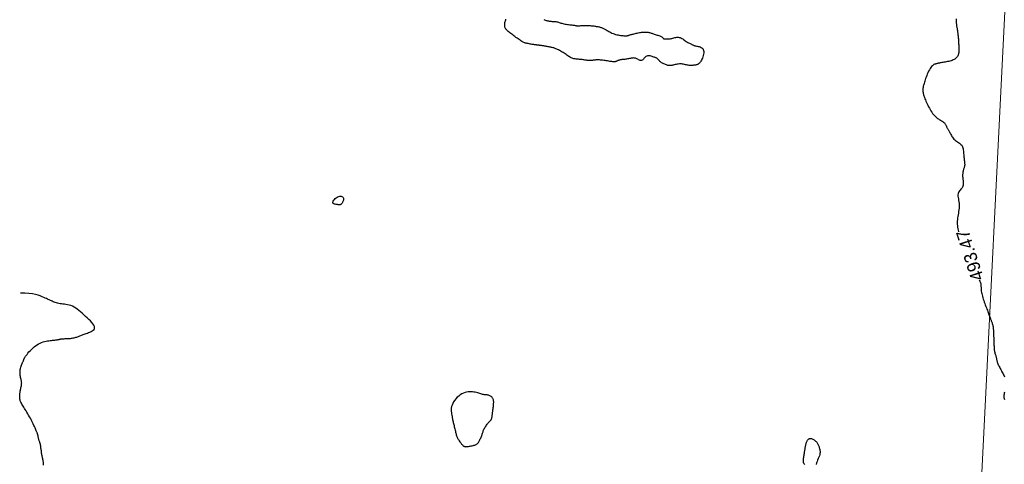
# Model space of a CAD drawing. Header units: millimetres. Extents: x 32690613 to 32693367, y 5343692 to 5344708.
# Tile 152 of 256: x 32692349 to 32692426, y 5344154 to 5344188. Entities that reach past the tile are written whole.
import ezdxf
from ezdxf.enums import TextEntityAlignment as Align

# ---------------------------------------------------------------- set-up
doc = ezdxf.new("R2010")
doc.units = ezdxf.units.MM
doc.header["$LTSCALE"] = 20
doc.layers.get('0').update_dxf_attribs({"lineweight": 18})
doc.layers.get('Defpoints').update_dxf_attribs({"color": 11, "lineweight": 18})
doc.layers.add('02-DGM_HL_493.50', color=112, linetype='Continuous')
doc.layers.add('02-DGM_HL_494.00', color=122, linetype='Continuous')

# ---------------------------------------------------------------- blocks, each defined once
blk = doc.blocks.new('A$C78070446')
blk.add_line((4469733.773, 5343068.963), (4469667.482, 5342330.093))

msp = doc.modelspace()

# ---------------------------------------------------------------- linework, layer by layer
at = {"layer": '02-DGM_HL_493.50', "elevation": 493.5, "flags": 128}
for points in [[(32692422.257, 5344188.445), (32692422.262, 5344188.381), (32692422.266, 5344188.317), (32692422.27, 5344188.252), (32692422.275, 5344188.189), (32692422.28, 5344188.126), (32692422.285, 5344188.065), (32692422.291, 5344188.006), (32692422.298, 5344187.949), (32692422.306, 5344187.894), (32692422.315, 5344187.84), (32692422.324, 5344187.786), (32692422.334, 5344187.732), (32692422.344, 5344187.676), (32692422.354, 5344187.619), (32692422.364, 5344187.558), (32692422.374, 5344187.494), (32692422.383, 5344187.427), (32692422.393, 5344187.357), (32692422.402, 5344187.284), (32692422.41, 5344187.209), (32692422.418, 5344187.133), (32692422.426, 5344187.054), (32692422.433, 5344186.975), (32692422.438, 5344186.895), (32692422.444, 5344186.814), (32692422.449, 5344186.735), (32692422.453, 5344186.657), (32692422.457, 5344186.581), (32692422.461, 5344186.508), (32692422.465, 5344186.438), (32692422.469, 5344186.373), (32692422.473, 5344186.313), (32692422.477, 5344186.257), (32692422.48, 5344186.205), (32692422.483, 5344186.154), (32692422.485, 5344186.103), (32692422.485, 5344186.053), (32692422.484, 5344186.001), (32692422.481, 5344185.946), (32692422.475, 5344185.889), (32692422.467, 5344185.828), (32692422.455, 5344185.766), (32692422.439, 5344185.703), (32692422.419, 5344185.641), (32692422.393, 5344185.58), (32692422.361, 5344185.522), (32692422.324, 5344185.467), (32692422.279, 5344185.416), (32692422.227, 5344185.37), (32692422.17, 5344185.328), (32692422.105, 5344185.289), (32692422.035, 5344185.254), (32692421.958, 5344185.222), (32692421.876, 5344185.194), (32692421.788, 5344185.168), (32692421.695, 5344185.144), (32692421.599, 5344185.123), (32692421.503, 5344185.104), (32692421.407, 5344185.087), (32692421.315, 5344185.072), (32692421.229, 5344185.059), (32692421.15, 5344185.047), (32692421.082, 5344185.036), (32692421.026, 5344185.026), (32692420.98, 5344185.018), (32692420.942, 5344185.01), (32692420.909, 5344185.002), (32692420.879, 5344184.995), (32692420.85, 5344184.988), (32692420.819, 5344184.981), (32692420.785, 5344184.973), (32692420.744, 5344184.965), (32692420.699, 5344184.955), (32692420.649, 5344184.94), (32692420.595, 5344184.92), (32692420.538, 5344184.892), (32692420.48, 5344184.854), (32692420.42, 5344184.806), (32692420.36, 5344184.744), (32692420.3, 5344184.668), (32692420.242, 5344184.581), (32692420.185, 5344184.483), (32692420.129, 5344184.377), (32692420.076, 5344184.266), (32692420.025, 5344184.152), (32692419.978, 5344184.038), (32692419.933, 5344183.925), (32692419.893, 5344183.816), (32692419.856, 5344183.712), (32692419.822, 5344183.612), (32692419.793, 5344183.518), (32692419.767, 5344183.43), (32692419.745, 5344183.349), (32692419.726, 5344183.275), (32692419.711, 5344183.208), (32692419.7, 5344183.148), (32692419.691, 5344183.096), (32692419.686, 5344183.05), (32692419.682, 5344183.008), (32692419.681, 5344182.971), (32692419.681, 5344182.937), (32692419.681, 5344182.904), (32692419.682, 5344182.873), (32692419.684, 5344182.842), (32692419.686, 5344182.809), (32692419.688, 5344182.775), (32692419.693, 5344182.738), (32692419.7, 5344182.697), (32692419.709, 5344182.651), (32692419.721, 5344182.6), (32692419.737, 5344182.542), (32692419.757, 5344182.476), (32692419.782, 5344182.403), (32692419.81, 5344182.324), (32692419.843, 5344182.238), (32692419.88, 5344182.147), (32692419.92, 5344182.05), (32692419.965, 5344181.949), (32692420.015, 5344181.843), (32692420.068, 5344181.734), (32692420.124, 5344181.623), (32692420.184, 5344181.512), (32692420.245, 5344181.403), (32692420.309, 5344181.296), (32692420.374, 5344181.195), (32692420.44, 5344181.101), (32692420.506, 5344181.015), (32692420.571, 5344180.939), (32692420.636, 5344180.872), (32692420.7, 5344180.814), (32692420.764, 5344180.762), (32692420.826, 5344180.716), (32692420.887, 5344180.675), (32692420.947, 5344180.637), (32692421.006, 5344180.601), (32692421.062, 5344180.566), (32692421.117, 5344180.532), (32692421.17, 5344180.497), (32692421.219, 5344180.463), (32692421.266, 5344180.428), (32692421.309, 5344180.392), (32692421.349, 5344180.355), (32692421.384, 5344180.315), (32692421.414, 5344180.274), (32692421.441, 5344180.231), (32692421.465, 5344180.186), (32692421.487, 5344180.141), (32692421.507, 5344180.096), (32692421.526, 5344180.051), (32692421.546, 5344180.006), (32692421.567, 5344179.963), (32692421.589, 5344179.922), (32692421.613, 5344179.882), (32692421.638, 5344179.841), (32692421.665, 5344179.799), (32692421.694, 5344179.754), (32692421.724, 5344179.706), (32692421.755, 5344179.654), (32692421.788, 5344179.596), (32692421.823, 5344179.531), (32692421.859, 5344179.462), (32692421.898, 5344179.39), (32692421.941, 5344179.316), (32692421.987, 5344179.242), (32692422.038, 5344179.17), (32692422.094, 5344179.101), (32692422.155, 5344179.038), (32692422.223, 5344178.981), (32692422.295, 5344178.93), (32692422.369, 5344178.881), (32692422.443, 5344178.835), (32692422.515, 5344178.788), (32692422.583, 5344178.74), (32692422.643, 5344178.688), (32692422.696, 5344178.63), (32692422.737, 5344178.566), (32692422.77, 5344178.496), (32692422.794, 5344178.42), (32692422.812, 5344178.339), (32692422.825, 5344178.254), (32692422.835, 5344178.166), (32692422.842, 5344178.076), (32692422.849, 5344177.984), (32692422.857, 5344177.891), (32692422.865, 5344177.799), (32692422.873, 5344177.708), (32692422.882, 5344177.619), (32692422.891, 5344177.535), (32692422.899, 5344177.455), (32692422.907, 5344177.382), (32692422.915, 5344177.315), (32692422.921, 5344177.257), (32692422.926, 5344177.206), (32692422.93, 5344177.16), (32692422.931, 5344177.118), (32692422.931, 5344177.079), (32692422.928, 5344177.04), (32692422.922, 5344177.002), (32692422.913, 5344176.962), (32692422.901, 5344176.918), (32692422.886, 5344176.872), (32692422.869, 5344176.823), (32692422.851, 5344176.771), (32692422.834, 5344176.716), (32692422.817, 5344176.659), (32692422.802, 5344176.599), (32692422.789, 5344176.537), (32692422.78, 5344176.473), (32692422.774, 5344176.407), (32692422.771, 5344176.339), (32692422.771, 5344176.269), (32692422.773, 5344176.198), (32692422.777, 5344176.124), (32692422.783, 5344176.05), (32692422.792, 5344175.973), (32692422.801, 5344175.896), (32692422.81, 5344175.817), (32692422.818, 5344175.739), (32692422.822, 5344175.662), (32692422.82, 5344175.586), (32692422.812, 5344175.513), (32692422.795, 5344175.443), (32692422.767, 5344175.377), (32692422.728, 5344175.315), (32692422.681, 5344175.256), (32692422.629, 5344175.198), (32692422.575, 5344175.14), (32692422.523, 5344175.079), (32692422.476, 5344175.013), (32692422.439, 5344174.942), (32692422.414, 5344174.862), (32692422.404, 5344174.774), (32692422.406, 5344174.676), (32692422.418, 5344174.571), (32692422.437, 5344174.46), (32692422.458, 5344174.344), (32692422.478, 5344174.224), (32692422.495, 5344174.101), (32692422.504, 5344173.976), (32692422.504, 5344173.851), (32692422.496, 5344173.726), (32692422.481, 5344173.6), (32692422.461, 5344173.474), (32692422.439, 5344173.348), (32692422.416, 5344173.222), (32692422.395, 5344173.096), (32692422.377, 5344172.971), (32692422.363, 5344172.845), (32692422.355, 5344172.72), (32692422.352, 5344172.597), (32692422.354, 5344172.476), (32692422.362, 5344172.358), (32692422.374, 5344172.243), (32692422.391, 5344172.133), (32692422.414, 5344172.027), (32692422.441, 5344171.926), (32692422.456, 5344171.88)], [(32692424.066, 5344168.145), (32692424.066, 5344168.144), (32692424.106, 5344168.067), (32692424.136, 5344167.998), (32692424.159, 5344167.936), (32692424.174, 5344167.877), (32692424.184, 5344167.821), (32692424.191, 5344167.766), (32692424.194, 5344167.709), (32692424.197, 5344167.649), (32692424.2, 5344167.584), (32692424.203, 5344167.513), (32692424.208, 5344167.438), (32692424.215, 5344167.358), (32692424.225, 5344167.272), (32692424.239, 5344167.181), (32692424.256, 5344167.086), (32692424.278, 5344166.985), (32692424.306, 5344166.879), (32692424.338, 5344166.77), (32692424.374, 5344166.657), (32692424.412, 5344166.543), (32692424.453, 5344166.429), (32692424.494, 5344166.315), (32692424.536, 5344166.203), (32692424.577, 5344166.093), (32692424.617, 5344165.987), (32692424.656, 5344165.886), (32692424.692, 5344165.789), (32692424.727, 5344165.697), (32692424.759, 5344165.612), (32692424.789, 5344165.532), (32692424.816, 5344165.46), (32692424.841, 5344165.394), (32692424.863, 5344165.336), (32692424.882, 5344165.285), (32692424.9, 5344165.238), (32692424.917, 5344165.194), (32692424.932, 5344165.152), (32692424.948, 5344165.111), (32692424.964, 5344165.069), (32692424.981, 5344165.025), (32692424.999, 5344164.976), (32692425.018, 5344164.925), (32692425.037, 5344164.871), (32692425.057, 5344164.814), (32692425.075, 5344164.755), (32692425.093, 5344164.695), (32692425.109, 5344164.633), (32692425.123, 5344164.571), (32692425.135, 5344164.509), (32692425.144, 5344164.447), (32692425.152, 5344164.385), (32692425.157, 5344164.323), (32692425.162, 5344164.26), (32692425.165, 5344164.198), (32692425.168, 5344164.135), (32692425.171, 5344164.073), (32692425.173, 5344164.01), (32692425.175, 5344163.948), (32692425.178, 5344163.886), (32692425.18, 5344163.823), (32692425.183, 5344163.761), (32692425.185, 5344163.698), (32692425.188, 5344163.636), (32692425.19, 5344163.573), (32692425.193, 5344163.511), (32692425.195, 5344163.448), (32692425.197, 5344163.386), (32692425.2, 5344163.323), (32692425.202, 5344163.261), (32692425.205, 5344163.199), (32692425.207, 5344163.136), (32692425.21, 5344163.074), (32692425.212, 5344163.011), (32692425.215, 5344162.949), (32692425.218, 5344162.886), (32692425.223, 5344162.824), (32692425.229, 5344162.762), (32692425.236, 5344162.699), (32692425.245, 5344162.637), (32692425.257, 5344162.575), (32692425.271, 5344162.513), (32692425.287, 5344162.452), (32692425.304, 5344162.391), (32692425.322, 5344162.331), (32692425.34, 5344162.272), (32692425.357, 5344162.215), (32692425.373, 5344162.16), (32692425.386, 5344162.108), (32692425.398, 5344162.057), (32692425.407, 5344162.008), (32692425.416, 5344161.96), (32692425.425, 5344161.911), (32692425.436, 5344161.861), (32692425.449, 5344161.809), (32692425.465, 5344161.754), (32692425.486, 5344161.695), (32692425.512, 5344161.63), (32692425.542, 5344161.562), (32692425.577, 5344161.49), (32692425.615, 5344161.415), (32692425.656, 5344161.337), (32692425.698, 5344161.257), (32692425.743, 5344161.176), (32692425.787, 5344161.095), (32692425.832, 5344161.013), (32692425.876, 5344160.932), (32692425.919, 5344160.853), (32692425.96, 5344160.775), (32692425.998, 5344160.7), (32692426.032, 5344160.627)], [(32692351.299, 5344153.758), (32692351.294, 5344153.824), (32692351.289, 5344153.883), (32692351.284, 5344153.936), (32692351.279, 5344153.984), (32692351.273, 5344154.027), (32692351.267, 5344154.066), (32692351.261, 5344154.101), (32692351.255, 5344154.134), (32692351.249, 5344154.165), (32692351.242, 5344154.195), (32692351.235, 5344154.224), (32692351.228, 5344154.255), (32692351.22, 5344154.289), (32692351.212, 5344154.327), (32692351.203, 5344154.37), (32692351.193, 5344154.419), (32692351.182, 5344154.477), (32692351.171, 5344154.543), (32692351.159, 5344154.617), (32692351.146, 5344154.694), (32692351.134, 5344154.774), (32692351.122, 5344154.853), (32692351.112, 5344154.929), (32692351.102, 5344154.999), (32692351.094, 5344155.061), (32692351.088, 5344155.114), (32692351.084, 5344155.158), (32692351.08, 5344155.195), (32692351.077, 5344155.227), (32692351.073, 5344155.256), (32692351.069, 5344155.283), (32692351.064, 5344155.31), (32692351.057, 5344155.339), (32692351.048, 5344155.372), (32692351.036, 5344155.408), (32692351.024, 5344155.448), (32692351.01, 5344155.49), (32692350.995, 5344155.534), (32692350.98, 5344155.58), (32692350.965, 5344155.628), (32692350.95, 5344155.677), (32692350.936, 5344155.726), (32692350.922, 5344155.776), (32692350.91, 5344155.825), (32692350.898, 5344155.872), (32692350.888, 5344155.917), (32692350.878, 5344155.959), (32692350.87, 5344155.997), (32692350.863, 5344156.031), (32692350.857, 5344156.06), (32692350.852, 5344156.083), (32692350.848, 5344156.104), (32692350.845, 5344156.121), (32692350.841, 5344156.136), (32692350.838, 5344156.149), (32692350.834, 5344156.162), (32692350.83, 5344156.176), (32692350.825, 5344156.19), (32692350.818, 5344156.206), (32692350.81, 5344156.226), (32692350.8, 5344156.251), (32692350.787, 5344156.282), (32692350.771, 5344156.32), (32692350.751, 5344156.366), (32692350.728, 5344156.423), (32692350.7, 5344156.489), (32692350.668, 5344156.566), (32692350.631, 5344156.652), (32692350.591, 5344156.745), (32692350.547, 5344156.845), (32692350.498, 5344156.95), (32692350.446, 5344157.059), (32692350.39, 5344157.172), (32692350.33, 5344157.287), (32692350.267, 5344157.403), (32692350.202, 5344157.519), (32692350.136, 5344157.634), (32692350.07, 5344157.747), (32692350.004, 5344157.858), (32692349.939, 5344157.964), (32692349.876, 5344158.066), (32692349.816, 5344158.163), (32692349.76, 5344158.254), (32692349.707, 5344158.339), (32692349.658, 5344158.42), (32692349.613, 5344158.496), (32692349.573, 5344158.567), (32692349.539, 5344158.635), (32692349.51, 5344158.698), (32692349.487, 5344158.758), (32692349.47, 5344158.814), (32692349.457, 5344158.868), (32692349.448, 5344158.919), (32692349.442, 5344158.968), (32692349.439, 5344159.015), (32692349.438, 5344159.061), (32692349.439, 5344159.105), (32692349.44, 5344159.15), (32692349.442, 5344159.194), (32692349.445, 5344159.239), (32692349.45, 5344159.286), (32692349.455, 5344159.335), (32692349.463, 5344159.387), (32692349.472, 5344159.443), (32692349.483, 5344159.503), (32692349.496, 5344159.569), (32692349.51, 5344159.638), (32692349.525, 5344159.709), (32692349.54, 5344159.781), (32692349.555, 5344159.851), (32692349.568, 5344159.919), (32692349.578, 5344159.983), (32692349.586, 5344160.041), (32692349.591, 5344160.092), (32692349.592, 5344160.138), (32692349.59, 5344160.18), (32692349.585, 5344160.222), (32692349.578, 5344160.264), (32692349.568, 5344160.309), (32692349.556, 5344160.36), (32692349.543, 5344160.418), (32692349.528, 5344160.484), (32692349.513, 5344160.558), (32692349.498, 5344160.639), (32692349.485, 5344160.725), (32692349.475, 5344160.815), (32692349.469, 5344160.907), (32692349.468, 5344161), (32692349.474, 5344161.093), (32692349.486, 5344161.184), (32692349.504, 5344161.273), (32692349.527, 5344161.358), (32692349.554, 5344161.44), (32692349.582, 5344161.518), (32692349.611, 5344161.591), (32692349.639, 5344161.658), (32692349.665, 5344161.719), (32692349.687, 5344161.774), (32692349.706, 5344161.822), (32692349.723, 5344161.865), (32692349.737, 5344161.902), (32692349.749, 5344161.935), (32692349.759, 5344161.964), (32692349.768, 5344161.989), (32692349.775, 5344162.012), (32692349.782, 5344162.032), (32692349.79, 5344162.052), (32692349.8, 5344162.074), (32692349.814, 5344162.1), (32692349.835, 5344162.132), (32692349.863, 5344162.172), (32692349.9, 5344162.223), (32692349.948, 5344162.286), (32692350.008, 5344162.363), (32692350.08, 5344162.452), (32692350.161, 5344162.549), (32692350.252, 5344162.65), (32692350.349, 5344162.753), (32692350.453, 5344162.855), (32692350.562, 5344162.951), (32692350.675, 5344163.039), (32692350.79, 5344163.116), (32692350.907, 5344163.182), (32692351.025, 5344163.239), (32692351.142, 5344163.286), (32692351.259, 5344163.326), (32692351.375, 5344163.359), (32692351.488, 5344163.386), (32692351.599, 5344163.408), (32692351.706, 5344163.426), (32692351.808, 5344163.441), (32692351.906, 5344163.453), (32692351.998, 5344163.462), (32692352.085, 5344163.47), (32692352.165, 5344163.477), (32692352.238, 5344163.484), (32692352.304, 5344163.492), (32692352.363, 5344163.5), (32692352.415, 5344163.508), (32692352.461, 5344163.518), (32692352.503, 5344163.527), (32692352.541, 5344163.536), (32692352.578, 5344163.545), (32692352.613, 5344163.553), (32692352.649, 5344163.561), (32692352.686, 5344163.567), (32692352.725, 5344163.572), (32692352.766, 5344163.576), (32692352.81, 5344163.579), (32692352.857, 5344163.582), (32692352.908, 5344163.584), (32692352.963, 5344163.587), (32692353.023, 5344163.589), (32692353.088, 5344163.592), (32692353.157, 5344163.595), (32692353.23, 5344163.599), (32692353.304, 5344163.604), (32692353.38, 5344163.61), (32692353.456, 5344163.618), (32692353.532, 5344163.628), (32692353.605, 5344163.64), (32692353.676, 5344163.654), (32692353.745, 5344163.671), (32692353.812, 5344163.689), (32692353.877, 5344163.709), (32692353.941, 5344163.731), (32692354.003, 5344163.753), (32692354.065, 5344163.776), (32692354.127, 5344163.799), (32692354.189, 5344163.822), (32692354.252, 5344163.846), (32692354.316, 5344163.87), (32692354.384, 5344163.896), (32692354.455, 5344163.923), (32692354.532, 5344163.952), (32692354.614, 5344163.983), (32692354.702, 5344164.016), (32692354.798, 5344164.053), (32692354.896, 5344164.093), (32692354.992, 5344164.137), (32692355.081, 5344164.187), (32692355.159, 5344164.243), (32692355.219, 5344164.306), (32692355.257, 5344164.376), (32692355.269, 5344164.455), (32692355.251, 5344164.543), (32692355.205, 5344164.639), (32692355.135, 5344164.741), (32692355.045, 5344164.85), (32692354.94, 5344164.963), (32692354.823, 5344165.079), (32692354.697, 5344165.198), (32692354.568, 5344165.317), (32692354.438, 5344165.437), (32692354.309, 5344165.555), (32692354.179, 5344165.669), (32692354.05, 5344165.777), (32692353.921, 5344165.877), (32692353.792, 5344165.967), (32692353.664, 5344166.046), (32692353.536, 5344166.111), (32692353.409, 5344166.161), (32692353.284, 5344166.199), (32692353.16, 5344166.225), (32692353.038, 5344166.244), (32692352.919, 5344166.259), (32692352.803, 5344166.27), (32692352.691, 5344166.282), (32692352.584, 5344166.296), (32692352.482, 5344166.316), (32692352.384, 5344166.339), (32692352.292, 5344166.366), (32692352.205, 5344166.396), (32692352.123, 5344166.427), (32692352.046, 5344166.459), (32692351.974, 5344166.49), (32692351.908, 5344166.52), (32692351.847, 5344166.548), (32692351.787, 5344166.575), (32692351.728, 5344166.602), (32692351.664, 5344166.63), (32692351.594, 5344166.662), (32692351.514, 5344166.698), (32692351.422, 5344166.74), (32692351.314, 5344166.789), (32692351.187, 5344166.845), (32692351.039, 5344166.905), (32692350.865, 5344166.966), (32692350.662, 5344167.022), (32692350.427, 5344167.07), (32692350.156, 5344167.105), (32692349.846, 5344167.123), (32692349.494, 5344167.121)], [(32692426.026, 5344159.429), (32692426.005, 5344159.349), (32692425.988, 5344159.267), (32692425.978, 5344159.184), (32692425.976, 5344159.101), (32692425.985, 5344159.018), (32692426.001, 5344158.936), (32692426.024, 5344158.855)]]:
    msp.add_lwpolyline(points, dxfattribs=at)
at = {"layer": '02-DGM_HL_494.00', "elevation": 494, "flags": 128}
for points in [[(32692390.196, 5344188.41), (32692390.262, 5344188.379), (32692390.324, 5344188.352), (32692390.383, 5344188.33), (32692390.441, 5344188.311), (32692390.496, 5344188.296), (32692390.551, 5344188.284), (32692390.606, 5344188.275), (32692390.661, 5344188.268), (32692390.717, 5344188.263), (32692390.774, 5344188.26), (32692390.832, 5344188.257), (32692390.892, 5344188.255), (32692390.953, 5344188.252), (32692391.014, 5344188.249), (32692391.076, 5344188.243), (32692391.139, 5344188.235), (32692391.202, 5344188.223), (32692391.265, 5344188.208), (32692391.329, 5344188.19), (32692391.395, 5344188.17), (32692391.462, 5344188.148), (32692391.533, 5344188.125), (32692391.607, 5344188.103), (32692391.685, 5344188.081), (32692391.768, 5344188.061), (32692391.856, 5344188.043), (32692391.948, 5344188.028), (32692392.04, 5344188.014), (32692392.132, 5344188.002), (32692392.221, 5344187.992), (32692392.306, 5344187.983), (32692392.383, 5344187.975), (32692392.451, 5344187.967), (32692392.508, 5344187.961), (32692392.556, 5344187.955), (32692392.595, 5344187.949), (32692392.626, 5344187.944), (32692392.652, 5344187.939), (32692392.672, 5344187.935), (32692392.69, 5344187.931), (32692392.705, 5344187.928), (32692392.719, 5344187.925), (32692392.734, 5344187.922), (32692392.751, 5344187.92), (32692392.773, 5344187.919), (32692392.8, 5344187.918), (32692392.836, 5344187.917), (32692392.881, 5344187.918), (32692392.937, 5344187.919), (32692393.006, 5344187.92), (32692393.085, 5344187.923), (32692393.172, 5344187.925), (32692393.265, 5344187.927), (32692393.362, 5344187.929), (32692393.459, 5344187.931), (32692393.554, 5344187.931), (32692393.646, 5344187.93), (32692393.731, 5344187.927), (32692393.811, 5344187.923), (32692393.886, 5344187.918), (32692393.957, 5344187.912), (32692394.025, 5344187.905), (32692394.091, 5344187.896), (32692394.155, 5344187.887), (32692394.218, 5344187.878), (32692394.281, 5344187.868), (32692394.343, 5344187.857), (32692394.405, 5344187.846), (32692394.466, 5344187.834), (32692394.526, 5344187.82), (32692394.584, 5344187.806), (32692394.64, 5344187.789), (32692394.694, 5344187.772), (32692394.746, 5344187.752), (32692394.796, 5344187.73), (32692394.846, 5344187.706), (32692394.896, 5344187.68), (32692394.947, 5344187.652), (32692395.001, 5344187.621), (32692395.058, 5344187.588), (32692395.12, 5344187.552), (32692395.187, 5344187.513), (32692395.258, 5344187.473), (32692395.335, 5344187.431), (32692395.415, 5344187.39), (32692395.5, 5344187.349), (32692395.588, 5344187.311), (32692395.68, 5344187.276), (32692395.775, 5344187.245), (32692395.873, 5344187.218), (32692395.971, 5344187.196), (32692396.069, 5344187.178), (32692396.165, 5344187.164), (32692396.256, 5344187.153), (32692396.341, 5344187.145), (32692396.418, 5344187.139), (32692396.486, 5344187.135), (32692396.544, 5344187.133), (32692396.591, 5344187.133), (32692396.631, 5344187.134), (32692396.664, 5344187.136), (32692396.693, 5344187.14), (32692396.718, 5344187.145), (32692396.742, 5344187.151), (32692396.766, 5344187.158), (32692396.791, 5344187.166), (32692396.818, 5344187.175), (32692396.849, 5344187.186), (32692396.884, 5344187.197), (32692396.923, 5344187.21), (32692396.968, 5344187.224), (32692397.019, 5344187.239), (32692397.077, 5344187.255), (32692397.143, 5344187.273), (32692397.215, 5344187.291), (32692397.292, 5344187.31), (32692397.374, 5344187.329), (32692397.458, 5344187.347), (32692397.543, 5344187.364), (32692397.629, 5344187.38), (32692397.714, 5344187.394), (32692397.797, 5344187.405), (32692397.877, 5344187.414), (32692397.955, 5344187.42), (32692398.031, 5344187.424), (32692398.104, 5344187.425), (32692398.174, 5344187.422), (32692398.241, 5344187.417), (32692398.306, 5344187.409), (32692398.367, 5344187.397), (32692398.427, 5344187.382), (32692398.485, 5344187.366), (32692398.543, 5344187.347), (32692398.602, 5344187.327), (32692398.662, 5344187.305), (32692398.724, 5344187.283), (32692398.79, 5344187.261), (32692398.859, 5344187.238), (32692398.931, 5344187.216), (32692399.004, 5344187.194), (32692399.076, 5344187.171), (32692399.145, 5344187.147), (32692399.211, 5344187.123), (32692399.27, 5344187.099), (32692399.322, 5344187.073), (32692399.366, 5344187.046), (32692399.402, 5344187.019), (32692399.432, 5344186.993), (32692399.457, 5344186.967), (32692399.479, 5344186.944), (32692399.498, 5344186.924), (32692399.518, 5344186.907), (32692399.538, 5344186.895), (32692399.56, 5344186.888), (32692399.585, 5344186.885), (32692399.611, 5344186.886), (32692399.639, 5344186.889), (32692399.668, 5344186.893), (32692399.698, 5344186.897), (32692399.729, 5344186.901), (32692399.76, 5344186.904), (32692399.791, 5344186.904), (32692399.824, 5344186.902), (32692399.858, 5344186.9), (32692399.896, 5344186.899), (32692399.937, 5344186.898), (32692399.983, 5344186.901), (32692400.035, 5344186.907), (32692400.093, 5344186.917), (32692400.159, 5344186.932), (32692400.23, 5344186.951), (32692400.307, 5344186.97), (32692400.387, 5344186.989), (32692400.469, 5344187.005), (32692400.552, 5344187.015), (32692400.635, 5344187.018), (32692400.715, 5344187.011), (32692400.792, 5344186.992), (32692400.866, 5344186.964), (32692400.937, 5344186.928), (32692401.006, 5344186.886), (32692401.074, 5344186.841), (32692401.14, 5344186.793), (32692401.205, 5344186.745), (32692401.269, 5344186.699), (32692401.333, 5344186.656), (32692401.396, 5344186.617), (32692401.458, 5344186.582), (32692401.518, 5344186.55), (32692401.575, 5344186.522), (32692401.629, 5344186.496), (32692401.678, 5344186.473), (32692401.723, 5344186.452), (32692401.764, 5344186.434), (32692401.8, 5344186.418), (32692401.836, 5344186.404), (32692401.872, 5344186.39), (32692401.91, 5344186.378), (32692401.954, 5344186.366), (32692402.003, 5344186.353), (32692402.061, 5344186.34), (32692402.129, 5344186.327), (32692402.204, 5344186.31), (32692402.282, 5344186.29), (32692402.36, 5344186.263), (32692402.434, 5344186.23), (32692402.501, 5344186.188), (32692402.558, 5344186.135), (32692402.6, 5344186.07), (32692402.626, 5344185.992), (32692402.636, 5344185.903), (32692402.632, 5344185.807), (32692402.618, 5344185.705), (32692402.594, 5344185.603), (32692402.564, 5344185.501), (32692402.528, 5344185.404), (32692402.491, 5344185.315), (32692402.452, 5344185.235), (32692402.413, 5344185.165), (32692402.374, 5344185.104), (32692402.334, 5344185.052), (32692402.294, 5344185.007), (32692402.254, 5344184.969), (32692402.213, 5344184.938), (32692402.173, 5344184.913), (32692402.132, 5344184.893), (32692402.091, 5344184.878), (32692402.049, 5344184.866), (32692402.008, 5344184.857), (32692401.965, 5344184.851), (32692401.923, 5344184.847), (32692401.88, 5344184.843), (32692401.837, 5344184.839), (32692401.793, 5344184.836), (32692401.749, 5344184.832), (32692401.702, 5344184.829), (32692401.654, 5344184.827), (32692401.604, 5344184.827), (32692401.55, 5344184.829), (32692401.493, 5344184.835), (32692401.433, 5344184.843), (32692401.367, 5344184.856), (32692401.298, 5344184.871), (32692401.226, 5344184.887), (32692401.15, 5344184.904), (32692401.072, 5344184.919), (32692400.992, 5344184.932), (32692400.91, 5344184.941), (32692400.827, 5344184.944), (32692400.743, 5344184.942), (32692400.659, 5344184.934), (32692400.576, 5344184.923), (32692400.495, 5344184.908), (32692400.417, 5344184.891), (32692400.343, 5344184.874), (32692400.272, 5344184.858), (32692400.207, 5344184.843), (32692400.148, 5344184.831), (32692400.094, 5344184.823), (32692400.043, 5344184.817), (32692399.994, 5344184.816), (32692399.945, 5344184.818), (32692399.896, 5344184.824), (32692399.845, 5344184.834), (32692399.79, 5344184.848), (32692399.731, 5344184.867), (32692399.669, 5344184.889), (32692399.604, 5344184.915), (32692399.54, 5344184.944), (32692399.477, 5344184.975), (32692399.417, 5344185.008), (32692399.361, 5344185.042), (32692399.312, 5344185.077), (32692399.269, 5344185.112), (32692399.233, 5344185.146), (32692399.202, 5344185.18), (32692399.175, 5344185.213), (32692399.15, 5344185.245), (32692399.127, 5344185.274), (32692399.103, 5344185.302), (32692399.078, 5344185.328), (32692399.051, 5344185.35), (32692399.02, 5344185.371), (32692398.987, 5344185.39), (32692398.949, 5344185.408), (32692398.907, 5344185.426), (32692398.86, 5344185.444), (32692398.809, 5344185.463), (32692398.751, 5344185.483), (32692398.688, 5344185.505), (32692398.62, 5344185.528), (32692398.549, 5344185.548), (32692398.477, 5344185.564), (32692398.404, 5344185.574), (32692398.333, 5344185.576), (32692398.265, 5344185.568), (32692398.201, 5344185.547), (32692398.142, 5344185.514), (32692398.088, 5344185.469), (32692398.037, 5344185.419), (32692397.989, 5344185.366), (32692397.942, 5344185.315), (32692397.895, 5344185.27), (32692397.847, 5344185.236), (32692397.797, 5344185.215), (32692397.743, 5344185.211), (32692397.687, 5344185.221), (32692397.629, 5344185.243), (32692397.568, 5344185.272), (32692397.507, 5344185.305), (32692397.444, 5344185.338), (32692397.38, 5344185.368), (32692397.317, 5344185.391), (32692397.254, 5344185.404), (32692397.191, 5344185.409), (32692397.127, 5344185.406), (32692397.063, 5344185.398), (32692396.998, 5344185.386), (32692396.931, 5344185.372), (32692396.862, 5344185.356), (32692396.791, 5344185.342), (32692396.717, 5344185.33), (32692396.642, 5344185.32), (32692396.566, 5344185.311), (32692396.49, 5344185.303), (32692396.416, 5344185.296), (32692396.343, 5344185.288), (32692396.274, 5344185.279), (32692396.21, 5344185.27), (32692396.15, 5344185.258), (32692396.096, 5344185.245), (32692396.046, 5344185.231), (32692396.001, 5344185.216), (32692395.959, 5344185.2), (32692395.922, 5344185.185), (32692395.888, 5344185.171), (32692395.857, 5344185.157), (32692395.829, 5344185.145), (32692395.802, 5344185.134), (32692395.774, 5344185.125), (32692395.744, 5344185.118), (32692395.71, 5344185.114), (32692395.67, 5344185.112), (32692395.622, 5344185.113), (32692395.565, 5344185.117), (32692395.496, 5344185.125), (32692395.419, 5344185.135), (32692395.334, 5344185.147), (32692395.244, 5344185.161), (32692395.149, 5344185.176), (32692395.054, 5344185.191), (32692394.958, 5344185.205), (32692394.865, 5344185.219), (32692394.775, 5344185.23), (32692394.69, 5344185.24), (32692394.608, 5344185.248), (32692394.53, 5344185.254), (32692394.456, 5344185.257), (32692394.385, 5344185.259), (32692394.317, 5344185.258), (32692394.253, 5344185.256), (32692394.193, 5344185.25), (32692394.134, 5344185.244), (32692394.079, 5344185.236), (32692394.025, 5344185.227), (32692393.973, 5344185.219), (32692393.922, 5344185.212), (32692393.872, 5344185.207), (32692393.822, 5344185.204), (32692393.772, 5344185.203), (32692393.721, 5344185.205), (32692393.67, 5344185.209), (32692393.617, 5344185.215), (32692393.563, 5344185.222), (32692393.506, 5344185.231), (32692393.448, 5344185.24), (32692393.386, 5344185.249), (32692393.322, 5344185.259), (32692393.255, 5344185.268), (32692393.186, 5344185.278), (32692393.117, 5344185.287), (32692393.046, 5344185.295), (32692392.976, 5344185.303), (32692392.907, 5344185.31), (32692392.84, 5344185.317), (32692392.774, 5344185.322), (32692392.71, 5344185.328), (32692392.648, 5344185.335), (32692392.586, 5344185.344), (32692392.524, 5344185.355), (32692392.463, 5344185.371), (32692392.401, 5344185.391), (32692392.338, 5344185.416), (32692392.274, 5344185.448), (32692392.208, 5344185.486), (32692392.141, 5344185.528), (32692392.072, 5344185.574), (32692392.002, 5344185.622), (32692391.931, 5344185.672), (32692391.859, 5344185.723), (32692391.785, 5344185.773), (32692391.711, 5344185.823), (32692391.635, 5344185.87), (32692391.56, 5344185.916), (32692391.486, 5344185.96), (32692391.413, 5344186), (32692391.342, 5344186.038), (32692391.273, 5344186.073), (32692391.208, 5344186.103), (32692391.146, 5344186.13), (32692391.087, 5344186.154), (32692391.029, 5344186.174), (32692390.973, 5344186.192), (32692390.917, 5344186.207), (32692390.86, 5344186.221), (32692390.801, 5344186.235), (32692390.739, 5344186.247), (32692390.673, 5344186.26), (32692390.605, 5344186.272), (32692390.535, 5344186.284), (32692390.464, 5344186.297), (32692390.393, 5344186.308), (32692390.324, 5344186.32), (32692390.256, 5344186.331), (32692390.191, 5344186.341), (32692390.13, 5344186.351), (32692390.073, 5344186.36), (32692390.019, 5344186.368), (32692389.968, 5344186.376), (32692389.92, 5344186.383), (32692389.874, 5344186.39), (32692389.831, 5344186.395), (32692389.789, 5344186.401), (32692389.749, 5344186.405), (32692389.709, 5344186.409), (32692389.669, 5344186.413), (32692389.627, 5344186.418), (32692389.583, 5344186.423), (32692389.534, 5344186.428), (32692389.481, 5344186.435), (32692389.421, 5344186.444), (32692389.355, 5344186.454), (32692389.284, 5344186.466), (32692389.209, 5344186.479), (32692389.132, 5344186.493), (32692389.055, 5344186.507), (32692388.981, 5344186.522), (32692388.91, 5344186.537), (32692388.845, 5344186.552), (32692388.787, 5344186.567), (32692388.734, 5344186.582), (32692388.685, 5344186.598), (32692388.637, 5344186.617), (32692388.589, 5344186.64), (32692388.539, 5344186.666), (32692388.485, 5344186.699), (32692388.424, 5344186.737), (32692388.356, 5344186.782), (32692388.282, 5344186.834), (32692388.202, 5344186.89), (32692388.119, 5344186.95), (32692388.034, 5344187.012), (32692387.948, 5344187.074), (32692387.863, 5344187.137), (32692387.781, 5344187.197), (32692387.703, 5344187.255), (32692387.628, 5344187.311), (32692387.559, 5344187.364), (32692387.494, 5344187.416), (32692387.435, 5344187.466), (32692387.38, 5344187.515), (32692387.332, 5344187.563), (32692387.289, 5344187.612), (32692387.253, 5344187.661), (32692387.223, 5344187.71), (32692387.199, 5344187.76), (32692387.18, 5344187.812), (32692387.167, 5344187.865), (32692387.159, 5344187.921), (32692387.157, 5344187.979), (32692387.16, 5344188.041), (32692387.168, 5344188.105), (32692387.18, 5344188.171), (32692387.195, 5344188.238), (32692387.214, 5344188.306), (32692387.234, 5344188.371), (32692387.256, 5344188.435)], [(32692410.506, 5344153.767), (32692410.46, 5344153.824), (32692410.426, 5344153.889), (32692410.405, 5344153.961), (32692410.394, 5344154.038), (32692410.391, 5344154.118), (32692410.394, 5344154.201), (32692410.403, 5344154.285), (32692410.414, 5344154.368), (32692410.427, 5344154.448), (32692410.439, 5344154.525), (32692410.451, 5344154.598), (32692410.462, 5344154.669), (32692410.473, 5344154.737), (32692410.483, 5344154.803), (32692410.494, 5344154.867), (32692410.504, 5344154.931), (32692410.514, 5344154.994), (32692410.524, 5344155.057), (32692410.534, 5344155.119), (32692410.545, 5344155.18), (32692410.555, 5344155.24), (32692410.567, 5344155.298), (32692410.578, 5344155.354), (32692410.591, 5344155.407), (32692410.604, 5344155.456), (32692410.619, 5344155.502), (32692410.634, 5344155.544), (32692410.65, 5344155.582), (32692410.668, 5344155.618), (32692410.687, 5344155.651), (32692410.707, 5344155.682), (32692410.729, 5344155.71), (32692410.752, 5344155.737), (32692410.777, 5344155.762), (32692410.803, 5344155.785), (32692410.833, 5344155.804), (32692410.864, 5344155.82), (32692410.899, 5344155.83), (32692410.937, 5344155.834), (32692410.978, 5344155.832), (32692411.024, 5344155.823), (32692411.073, 5344155.805), (32692411.125, 5344155.78), (32692411.179, 5344155.748), (32692411.233, 5344155.711), (32692411.287, 5344155.67), (32692411.337, 5344155.625), (32692411.385, 5344155.578), (32692411.427, 5344155.53), (32692411.463, 5344155.481), (32692411.495, 5344155.432), (32692411.521, 5344155.382), (32692411.544, 5344155.33), (32692411.565, 5344155.277), (32692411.583, 5344155.222), (32692411.601, 5344155.164), (32692411.619, 5344155.104), (32692411.637, 5344155.04), (32692411.654, 5344154.973), (32692411.669, 5344154.902), (32692411.679, 5344154.827), (32692411.682, 5344154.746), (32692411.677, 5344154.66), (32692411.662, 5344154.569), (32692411.635, 5344154.47), (32692411.596, 5344154.366), (32692411.547, 5344154.257), (32692411.495, 5344154.145), (32692411.445, 5344154.031), (32692411.401, 5344153.919), (32692411.369, 5344153.81)]]:
    msp.add_lwpolyline(points, dxfattribs=at)
for points in [[(32692374.154, 5344174.004), (32692374.1, 5344174.011), (32692374.042, 5344174.019), (32692373.983, 5344174.03), (32692373.925, 5344174.045), (32692373.874, 5344174.066), (32692373.833, 5344174.093), (32692373.804, 5344174.127), (32692373.793, 5344174.17), (32692373.801, 5344174.222), (32692373.826, 5344174.281), (32692373.867, 5344174.344), (32692373.919, 5344174.408), (32692373.981, 5344174.47), (32692374.049, 5344174.528), (32692374.12, 5344174.578), (32692374.192, 5344174.618), (32692374.263, 5344174.646), (32692374.33, 5344174.662), (32692374.393, 5344174.666), (32692374.45, 5344174.66), (32692374.501, 5344174.644), (32692374.545, 5344174.62), (32692374.579, 5344174.589), (32692374.604, 5344174.551), (32692374.618, 5344174.508), (32692374.623, 5344174.46), (32692374.62, 5344174.409), (32692374.61, 5344174.358), (32692374.595, 5344174.306), (32692374.576, 5344174.256), (32692374.555, 5344174.209), (32692374.533, 5344174.166), (32692374.511, 5344174.129), (32692374.49, 5344174.097), (32692374.47, 5344174.071), (32692374.45, 5344174.049), (32692374.43, 5344174.031), (32692374.412, 5344174.017), (32692374.393, 5344174.006), (32692374.375, 5344173.998), (32692374.358, 5344173.993), (32692374.34, 5344173.989), (32692374.32, 5344173.988), (32692374.297, 5344173.989), (32692374.27, 5344173.991), (32692374.238, 5344173.994), (32692374.199, 5344173.999)], [(32692385.143, 5344155.567), (32692385.171, 5344155.615), (32692385.2, 5344155.669), (32692385.231, 5344155.726), (32692385.262, 5344155.787), (32692385.292, 5344155.85), (32692385.321, 5344155.915), (32692385.348, 5344155.979), (32692385.373, 5344156.043), (32692385.395, 5344156.106), (32692385.415, 5344156.168), (32692385.433, 5344156.229), (32692385.452, 5344156.29), (32692385.472, 5344156.351), (32692385.493, 5344156.412), (32692385.518, 5344156.475), (32692385.547, 5344156.54), (32692385.581, 5344156.606), (32692385.62, 5344156.673), (32692385.661, 5344156.74), (32692385.705, 5344156.807), (32692385.75, 5344156.871), (32692385.796, 5344156.931), (32692385.84, 5344156.988), (32692385.883, 5344157.04), (32692385.923, 5344157.085), (32692385.96, 5344157.125), (32692385.994, 5344157.161), (32692386.026, 5344157.193), (32692386.054, 5344157.223), (32692386.078, 5344157.251), (32692386.099, 5344157.278), (32692386.117, 5344157.305), (32692386.131, 5344157.333), (32692386.143, 5344157.363), (32692386.152, 5344157.394), (32692386.159, 5344157.429), (32692386.165, 5344157.467), (32692386.17, 5344157.509), (32692386.175, 5344157.555), (32692386.181, 5344157.607), (32692386.188, 5344157.664), (32692386.196, 5344157.725), (32692386.204, 5344157.79), (32692386.213, 5344157.858), (32692386.223, 5344157.926), (32692386.232, 5344157.994), (32692386.242, 5344158.061), (32692386.251, 5344158.126), (32692386.259, 5344158.187), (32692386.267, 5344158.245), (32692386.275, 5344158.301), (32692386.281, 5344158.355), (32692386.287, 5344158.407), (32692386.292, 5344158.459), (32692386.296, 5344158.511), (32692386.299, 5344158.563), (32692386.301, 5344158.616), (32692386.3, 5344158.669), (32692386.298, 5344158.723), (32692386.291, 5344158.776), (32692386.281, 5344158.827), (32692386.266, 5344158.877), (32692386.246, 5344158.925), (32692386.219, 5344158.97), (32692386.185, 5344159.012), (32692386.146, 5344159.05), (32692386.102, 5344159.085), (32692386.055, 5344159.116), (32692386.005, 5344159.143), (32692385.953, 5344159.165), (32692385.902, 5344159.184), (32692385.851, 5344159.197), (32692385.802, 5344159.206), (32692385.755, 5344159.212), (32692385.707, 5344159.216), (32692385.659, 5344159.219), (32692385.609, 5344159.222), (32692385.556, 5344159.227), (32692385.5, 5344159.235), (32692385.44, 5344159.248), (32692385.374, 5344159.266), (32692385.303, 5344159.289), (32692385.226, 5344159.314), (32692385.144, 5344159.341), (32692385.057, 5344159.368), (32692384.965, 5344159.394), (32692384.868, 5344159.417), (32692384.765, 5344159.436), (32692384.658, 5344159.45), (32692384.546, 5344159.457), (32692384.431, 5344159.457), (32692384.313, 5344159.446), (32692384.193, 5344159.426), (32692384.071, 5344159.394), (32692383.949, 5344159.348), (32692383.826, 5344159.288), (32692383.704, 5344159.214), (32692383.585, 5344159.125), (32692383.471, 5344159.025), (32692383.365, 5344158.916), (32692383.268, 5344158.799), (32692383.184, 5344158.677), (32692383.113, 5344158.551), (32692383.059, 5344158.425), (32692383.023, 5344158.298), (32692383.003, 5344158.174), (32692382.996, 5344158.054), (32692382.999, 5344157.938), (32692383.01, 5344157.83), (32692383.025, 5344157.729), (32692383.043, 5344157.638), (32692383.06, 5344157.557), (32692383.073, 5344157.488), (32692383.084, 5344157.429), (32692383.093, 5344157.377), (32692383.101, 5344157.329), (32692383.109, 5344157.283), (32692383.118, 5344157.236), (32692383.128, 5344157.185), (32692383.141, 5344157.127), (32692383.156, 5344157.06), (32692383.174, 5344156.986), (32692383.194, 5344156.907), (32692383.216, 5344156.822), (32692383.238, 5344156.736), (32692383.26, 5344156.648), (32692383.282, 5344156.561), (32692383.303, 5344156.477), (32692383.322, 5344156.396), (32692383.34, 5344156.319), (32692383.358, 5344156.246), (32692383.375, 5344156.175), (32692383.394, 5344156.108), (32692383.414, 5344156.042), (32692383.437, 5344155.978), (32692383.462, 5344155.916), (32692383.491, 5344155.855), (32692383.522, 5344155.796), (32692383.556, 5344155.738), (32692383.592, 5344155.682), (32692383.628, 5344155.628), (32692383.665, 5344155.576), (32692383.702, 5344155.526), (32692383.738, 5344155.479), (32692383.772, 5344155.435), (32692383.805, 5344155.393), (32692383.838, 5344155.355), (32692383.869, 5344155.321), (32692383.901, 5344155.29), (32692383.932, 5344155.262), (32692383.963, 5344155.239), (32692383.995, 5344155.221), (32692384.028, 5344155.206), (32692384.063, 5344155.196), (32692384.1, 5344155.19), (32692384.139, 5344155.187), (32692384.183, 5344155.188), (32692384.231, 5344155.191), (32692384.284, 5344155.198), (32692384.343, 5344155.206), (32692384.408, 5344155.217), (32692384.478, 5344155.23), (32692384.55, 5344155.244), (32692384.624, 5344155.26), (32692384.696, 5344155.278), (32692384.765, 5344155.296), (32692384.829, 5344155.315), (32692384.886, 5344155.335), (32692384.934, 5344155.355), (32692384.975, 5344155.376), (32692385.01, 5344155.399), (32692385.041, 5344155.425), (32692385.068, 5344155.454), (32692385.093, 5344155.487), (32692385.118, 5344155.524)]]:
    msp.add_lwpolyline(points, close=True, dxfattribs=at)

# ---------------------------------------------------------------- block references
at = {"layer": 'Defpoints', "rotation": 2.237485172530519}
msp.add_blockref('A$C78070446', (28434719.524, -168960.664), dxfattribs=at)

# ---------------------------------------------------------------- texts
at = {"layer": '02-DGM_HL_493.50'}
msp.add_text('493.47', height=1, rotation=107.85663, dxfattribs=at).set_placement((32692423.337, 5344170.06, 493.5), align=Align.MIDDLE)

doc.saveas('drawing.dxf')
